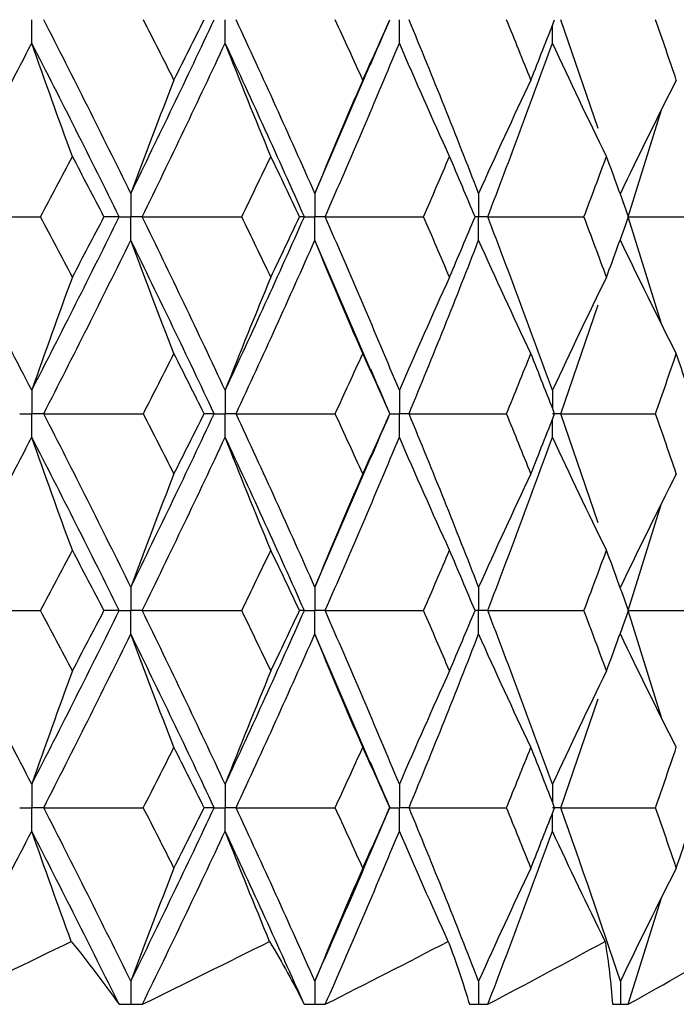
# Paper-space layout '_Back' of a CAD drawing. Header units: millimetres. Extents: x -25 to 25, y -1 to 320.
# Tile 21 of 48: x 12 to 17, y 14 to 22. Entities that reach past the tile are written whole.
import ezdxf

# ---------------------------------------------------------------- set-up
doc = ezdxf.new("R2010")
doc.units = ezdxf.units.MM

psp = doc.layouts.new('_Back')

# ---------------------------------------------------------------- linework, layer by layer
at = {"color": 7, "linetype": 'Continuous', "lineweight": 25}
for p, q in [((16.4986, 20.8838), (16.2095, 21.7258)), ((14.3057, 20.3811), (14.7375, 21.3842)), ((16.7307, 20.1996), (16.9901, 21.0274)), ((16.9904, 19.3713), (16.7307, 20.1996)), ((14.7397, 19.0107), (14.3057, 20.0182)), ((16.2096, 18.6747), (16.4989, 19.5169)), ((14.8861, 18.6747), (14.8869, 18.6748)), ((16.4997, 17.8308), (16.2096, 18.6747)), ((14.3057, 17.3321), (14.7414, 18.3428)), ((16.7307, 17.1507), (16.9907, 17.9792)), ((16.99, 16.3232), (16.7307, 17.1507)), ((14.737, 15.9672), (14.3057, 16.9693)), ((16.2095, 15.6244), (16.4985, 16.4663)), ((14.8864, 15.6245), (14.8872, 15.6245)), ((16.7315, 14.1021), (16.9901, 14.9267)), ((12.8786, 14.1019), (12.8808, 14.1019)), ((14.3036, 14.1019), (14.3055, 14.1019)), ((15.5719, 14.1019), (15.5736, 14.1019)), ((16.6695, 14.1019), (16.671, 14.1019))]:
    psp.add_line(p, q, dxfattribs=at)
for points, knots in [([(12.1145, 21.5444), (12.1145, 21.5933), (12.1144, 21.6422), (12.1144, 21.6911), (12.1144, 21.7026), (12.1144, 21.7142), (12.1144, 21.7258)], [0, 0, 0, 0, 0.0001467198, 0.0001467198, 0.0001467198, 0.0001813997, 0.0001813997, 0.0001813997, 0.0001813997]), ([(13.6119, 21.5444), (13.6119, 21.5933), (13.6118, 21.6422), (13.6118, 21.6911), (13.6118, 21.7026), (13.6118, 21.7142), (13.6118, 21.7258)], [0, 0, 0, 0, 0.0001467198, 0.0001467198, 0.0001467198, 0.0001813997, 0.0001813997, 0.0001813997, 0.0001813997]), ([(14.7366, 21.3752), (14.7718, 21.458), (14.8216, 21.5747), (14.8728, 21.6912), (14.8877, 21.7251)], [0, 0, 0, 0, 0.709411, 1, 1, 1, 1]), ([(14.9602, 21.5444), (14.9601, 21.5933), (14.9601, 21.6422), (14.9601, 21.6911), (14.9601, 21.7026), (14.9601, 21.7142), (14.9601, 21.7258)], [0, 0, 0, 0, 0.0001467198, 0.0001467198, 0.0001467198, 0.0001813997, 0.0001813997, 0.0001813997, 0.0001813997]), ([(12.8809, 20.3811), (12.8808, 20.3321), (12.8808, 20.2832), (12.8808, 20.2343), (12.8808, 20.2227), (12.8808, 20.2112), (12.8808, 20.1996)], [0, 0, 0, 0, 0.0001467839, 0.0001467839, 0.0001467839, 0.0001814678, 0.0001814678, 0.0001814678, 0.0001814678]), ([(14.3057, 20.3811), (14.3056, 20.3321), (14.3056, 20.2832), (14.3055, 20.2343), (14.3055, 20.2227), (14.3055, 20.2112), (14.3055, 20.1996)], [0, 0, 0, 0, 0.0001467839, 0.0001467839, 0.0001467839, 0.0001814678, 0.0001814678, 0.0001814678, 0.0001814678]), ([(15.5737, 20.3811), (15.5736, 20.3321), (15.5736, 20.2832), (15.5736, 20.2343), (15.5736, 20.2227), (15.5736, 20.2112), (15.5736, 20.1996)], [0, 0, 0, 0, 0.0001467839, 0.0001467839, 0.0001467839, 0.0001814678, 0.0001814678, 0.0001814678, 0.0001814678]), ([(12.7916, 20.1996), (12.8127, 20.1996), (12.8339, 20.1996), (12.855, 20.1996), (12.8636, 20.1996), (12.8722, 20.1996), (12.8808, 20.1996)], [0, 0, 0, 0, 0.0000851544, 0.0000851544, 0.0000851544, 0.0001198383, 0.0001198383, 0.0001198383, 0.0001198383]), ([(12.8809, 20.0182), (12.8808, 20.0671), (12.8808, 20.116), (12.8808, 20.1649), (12.8808, 20.1765), (12.8808, 20.188), (12.8808, 20.1996)], [0, 0, 0, 0, 0.0001467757, 0.0001467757, 0.0001467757, 0.0001814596, 0.0001814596, 0.0001814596, 0.0001814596]), ([(12.9697, 20.1996), (12.9487, 20.1996), (12.9276, 20.1996), (12.9065, 20.1996), (12.8979, 20.1996), (12.8894, 20.1996), (12.8808, 20.1996)], [0, 0, 0, 0, 0.0000851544, 0.0000851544, 0.0000851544, 0.0001198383, 0.0001198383, 0.0001198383, 0.0001198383]), ([(14.2252, 20.1996), (14.2443, 20.1996), (14.2633, 20.1996), (14.2823, 20.1996), (14.2901, 20.1996), (14.2978, 20.1996), (14.3055, 20.1996)], [0, 0, 0, 0, 0.0000851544, 0.0000851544, 0.0000851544, 0.0001198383, 0.0001198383, 0.0001198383, 0.0001198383]), ([(14.3057, 20.0182), (14.3056, 20.0671), (14.3056, 20.116), (14.3055, 20.1649), (14.3055, 20.1765), (14.3055, 20.188), (14.3055, 20.1996)], [0, 0, 0, 0, 0.0001467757, 0.0001467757, 0.0001467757, 0.0001814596, 0.0001814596, 0.0001814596, 0.0001814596]), ([(14.3856, 20.1996), (14.3667, 20.1996), (14.3477, 20.1996), (14.3287, 20.1996), (14.321, 20.1996), (14.3133, 20.1996), (14.3055, 20.1996)], [0, 0, 0, 0, 0.0000851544, 0.0000851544, 0.0000851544, 0.0001198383, 0.0001198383, 0.0001198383, 0.0001198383]), ([(15.5737, 20.0182), (15.5736, 20.0671), (15.5736, 20.116), (15.5736, 20.1649), (15.5736, 20.1765), (15.5736, 20.188), (15.5736, 20.1996)], [0, 0, 0, 0, 0.0001467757, 0.0001467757, 0.0001467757, 0.0001814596, 0.0001814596, 0.0001814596, 0.0001814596]), ([(15.6439, 20.1996), (15.6273, 20.1996), (15.6106, 20.1996), (15.594, 20.1996), (15.5872, 20.1996), (15.5804, 20.1996), (15.5736, 20.1996)], [0, 0, 0, 0, 0.0000851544, 0.0000851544, 0.0000851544, 0.0001198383, 0.0001198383, 0.0001198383, 0.0001198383]), ([(14.8875, 18.6753), (14.8735, 18.7072), (14.8231, 18.8218), (14.7741, 18.9366), (14.7387, 19.0196)], [0, 0, 0, 0, 0.277467, 1, 1, 1, 1]), ([(12.1145, 18.8559), (12.1145, 18.807), (12.1144, 18.7582), (12.1144, 18.7093), (12.1144, 18.6978), (12.1144, 18.6862), (12.1144, 18.6747)], [0, 0, 0, 0, 0.0001465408, 0.0001465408, 0.0001465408, 0.0001812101, 0.0001812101, 0.0001812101, 0.0001812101]), ([(13.6119, 18.8559), (13.6119, 18.807), (13.6118, 18.7582), (13.6118, 18.7093), (13.6118, 18.6978), (13.6118, 18.6862), (13.6118, 18.6747)], [0, 0, 0, 0, 0.0001465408, 0.0001465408, 0.0001465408, 0.0001812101, 0.0001812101, 0.0001812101, 0.0001812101]), ([(14.9602, 18.8559), (14.9601, 18.807), (14.9601, 18.7582), (14.9601, 18.7093), (14.9601, 18.6978), (14.9601, 18.6862), (14.9601, 18.6747)], [0, 0, 0, 0, 0.0001465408, 0.0001465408, 0.0001465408, 0.0001812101, 0.0001812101, 0.0001812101, 0.0001812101]), ([(12.0211, 18.6747), (12.0432, 18.6747), (12.0654, 18.6747), (12.0875, 18.6747), (12.0965, 18.6747), (12.1054, 18.6747), (12.1144, 18.6747)], [0, 0, 0, 0, 0.0000852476, 0.0000852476, 0.0000852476, 0.0001199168, 0.0001199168, 0.0001199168, 0.0001199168]), ([(12.1145, 18.4935), (12.1145, 18.5423), (12.1144, 18.5911), (12.1144, 18.64), (12.1144, 18.6515), (12.1144, 18.6631), (12.1144, 18.6747)], [0, 0, 0, 0, 0.000146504, 0.000146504, 0.000146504, 0.0001811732, 0.0001811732, 0.0001811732, 0.0001811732]), ([(12.2075, 18.6747), (12.1855, 18.6747), (12.1634, 18.6747), (12.1414, 18.6747), (12.1324, 18.6747), (12.1234, 18.6747), (12.1144, 18.6747)], [0, 0, 0, 0, 0.0000852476, 0.0000852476, 0.0000852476, 0.0001199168, 0.0001199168, 0.0001199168, 0.0001199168]), ([(13.5269, 18.6747), (13.547, 18.6747), (13.5672, 18.6747), (13.5873, 18.6747), (13.5955, 18.6747), (13.6036, 18.6747), (13.6118, 18.6747)], [0, 0, 0, 0, 0.0000852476, 0.0000852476, 0.0000852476, 0.0001199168, 0.0001199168, 0.0001199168, 0.0001199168]), ([(13.6119, 18.4935), (13.6119, 18.5423), (13.6118, 18.5911), (13.6118, 18.64), (13.6118, 18.6515), (13.6118, 18.6631), (13.6118, 18.6747)], [0, 0, 0, 0, 0.000146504, 0.000146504, 0.000146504, 0.0001811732, 0.0001811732, 0.0001811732, 0.0001811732]), ([(13.6965, 18.6747), (13.6764, 18.6747), (13.6564, 18.6747), (13.6363, 18.6747), (13.6281, 18.6747), (13.62, 18.6747), (13.6118, 18.6747)], [0, 0, 0, 0, 0.0000852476, 0.0000852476, 0.0000852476, 0.0001199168, 0.0001199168, 0.0001199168, 0.0001199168]), ([(14.7404, 18.334), (14.7758, 18.4169), (14.8242, 18.5303), (14.8741, 18.6436), (14.8875, 18.6741)], [0, 0, 0, 0, 0.730719, 1, 1, 1, 1]), ([(14.9602, 18.4935), (14.9601, 18.5423), (14.9601, 18.5911), (14.9601, 18.64), (14.9601, 18.6515), (14.9601, 18.6631), (14.9601, 18.6747)], [0, 0, 0, 0, 0.000146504, 0.000146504, 0.000146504, 0.0001811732, 0.0001811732, 0.0001811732, 0.0001811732]), ([(15.0354, 18.6747), (15.0176, 18.6747), (14.9997, 18.6747), (14.9819, 18.6747), (14.9746, 18.6747), (14.9673, 18.6747), (14.9601, 18.6747)], [0, 0, 0, 0, 0.0000852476, 0.0000852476, 0.0000852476, 0.0001199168, 0.0001199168, 0.0001199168, 0.0001199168]), ([(16.2096, 18.6747), (16.1942, 18.6747), (16.1787, 18.6747), (16.1633, 18.6747), (16.157, 18.6747), (16.1507, 18.6747), (16.1444, 18.6747)], [0, 0, 0, 0, 0.0000852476, 0.0000852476, 0.0000852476, 0.0001199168, 0.0001199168, 0.0001199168, 0.0001199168]), ([(12.8809, 17.3321), (12.8808, 17.2832), (12.8808, 17.2343), (12.8808, 17.1854), (12.8808, 17.1738), (12.8808, 17.1622), (12.8808, 17.1507)], [0, 0, 0, 0, 0.0001467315, 0.0001467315, 0.0001467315, 0.0001814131, 0.0001814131, 0.0001814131, 0.0001814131]), ([(14.3057, 17.3321), (14.3056, 17.2832), (14.3056, 17.2343), (14.3055, 17.1854), (14.3055, 17.1738), (14.3055, 17.1622), (14.3055, 17.1507)], [0, 0, 0, 0, 0.0001467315, 0.0001467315, 0.0001467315, 0.0001814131, 0.0001814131, 0.0001814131, 0.0001814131]), ([(15.5737, 17.3321), (15.5736, 17.2832), (15.5736, 17.2343), (15.5736, 17.1854), (15.5736, 17.1738), (15.5736, 17.1622), (15.5736, 17.1507)], [0, 0, 0, 0, 0.0001467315, 0.0001467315, 0.0001467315, 0.0001814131, 0.0001814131, 0.0001814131, 0.0001814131]), ([(12.7916, 17.1507), (12.8127, 17.1507), (12.8339, 17.1507), (12.855, 17.1507), (12.8636, 17.1507), (12.8722, 17.1507), (12.8808, 17.1507)], [0, 0, 0, 0, 0.0000851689, 0.0000851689, 0.0000851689, 0.0001198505, 0.0001198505, 0.0001198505, 0.0001198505]), ([(12.8809, 16.9693), (12.8808, 17.0182), (12.8808, 17.0671), (12.8808, 17.116), (12.8808, 17.1276), (12.8808, 17.1391), (12.8808, 17.1507)], [0, 0, 0, 0, 0.0001467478, 0.0001467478, 0.0001467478, 0.0001814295, 0.0001814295, 0.0001814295, 0.0001814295]), ([(12.9697, 17.1507), (12.9487, 17.1507), (12.9276, 17.1507), (12.9065, 17.1507), (12.8979, 17.1507), (12.8894, 17.1507), (12.8808, 17.1507)], [0, 0, 0, 0, 0.0000851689, 0.0000851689, 0.0000851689, 0.0001198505, 0.0001198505, 0.0001198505, 0.0001198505]), ([(14.2252, 17.1507), (14.2443, 17.1507), (14.2633, 17.1507), (14.2823, 17.1507), (14.2901, 17.1507), (14.2978, 17.1507), (14.3055, 17.1507)], [0, 0, 0, 0, 0.0000851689, 0.0000851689, 0.0000851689, 0.0001198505, 0.0001198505, 0.0001198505, 0.0001198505]), ([(14.3057, 16.9693), (14.3056, 17.0182), (14.3056, 17.0671), (14.3055, 17.116), (14.3055, 17.1276), (14.3055, 17.1391), (14.3055, 17.1507)], [0, 0, 0, 0, 0.0001467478, 0.0001467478, 0.0001467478, 0.0001814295, 0.0001814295, 0.0001814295, 0.0001814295]), ([(14.3856, 17.1507), (14.3667, 17.1507), (14.3477, 17.1507), (14.3287, 17.1507), (14.321, 17.1507), (14.3133, 17.1507), (14.3055, 17.1507)], [0, 0, 0, 0, 0.0000851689, 0.0000851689, 0.0000851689, 0.0001198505, 0.0001198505, 0.0001198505, 0.0001198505]), ([(15.5737, 16.9693), (15.5736, 17.0182), (15.5736, 17.0671), (15.5736, 17.116), (15.5736, 17.1276), (15.5736, 17.1391), (15.5736, 17.1507)], [0, 0, 0, 0, 0.0001467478, 0.0001467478, 0.0001467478, 0.0001814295, 0.0001814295, 0.0001814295, 0.0001814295]), ([(15.6439, 17.1507), (15.6273, 17.1507), (15.6106, 17.1507), (15.5939, 17.1507), (15.5872, 17.1507), (15.5804, 17.1507), (15.5736, 17.1507)], [0, 0, 0, 0, 0.0000851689, 0.0000851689, 0.0000851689, 0.0001198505, 0.0001198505, 0.0001198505, 0.0001198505]), ([(14.8878, 15.6251), (14.8727, 15.6594), (14.8212, 15.7764), (14.7714, 15.8935), (14.7361, 15.9762)], [0, 0, 0, 0, 0.293771, 1, 1, 1, 1]), ([(12.1145, 15.8059), (12.1145, 15.757), (12.1144, 15.7081), (12.1144, 15.6591), (12.1144, 15.6476), (12.1144, 15.636), (12.1144, 15.6244)], [0, 0, 0, 0, 0.0001467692, 0.0001467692, 0.0001467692, 0.0001814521, 0.0001814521, 0.0001814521, 0.0001814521]), ([(13.6119, 15.8059), (13.6119, 15.757), (13.6118, 15.7081), (13.6118, 15.6591), (13.6118, 15.6476), (13.6118, 15.636), (13.6118, 15.6244)], [0, 0, 0, 0, 0.0001467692, 0.0001467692, 0.0001467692, 0.0001814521, 0.0001814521, 0.0001814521, 0.0001814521]), ([(14.9602, 15.8059), (14.9601, 15.757), (14.9601, 15.7081), (14.9601, 15.6591), (14.9601, 15.6476), (14.9601, 15.636), (14.9601, 15.6244)], [0, 0, 0, 0, 0.0001467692, 0.0001467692, 0.0001467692, 0.0001814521, 0.0001814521, 0.0001814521, 0.0001814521]), ([(12.0212, 15.6244), (12.0433, 15.6244), (12.0654, 15.6244), (12.0875, 15.6244), (12.0964, 15.6244), (12.1054, 15.6244), (12.1144, 15.6244)], [0, 0, 0, 0, 0.0000851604, 0.0000851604, 0.0000851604, 0.0001198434, 0.0001198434, 0.0001198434, 0.0001198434]), ([(12.1145, 15.443), (12.1145, 15.4919), (12.1144, 15.5408), (12.1144, 15.5898), (12.1144, 15.6013), (12.1144, 15.6129), (12.1144, 15.6244)], [0, 0, 0, 0, 0.0001467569, 0.0001467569, 0.0001467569, 0.0001814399, 0.0001814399, 0.0001814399, 0.0001814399]), ([(12.2074, 15.6244), (12.1854, 15.6244), (12.1634, 15.6244), (12.1414, 15.6244), (12.1324, 15.6244), (12.1234, 15.6244), (12.1144, 15.6244)], [0, 0, 0, 0, 0.0000851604, 0.0000851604, 0.0000851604, 0.0001198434, 0.0001198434, 0.0001198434, 0.0001198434]), ([(13.5269, 15.6244), (13.5471, 15.6244), (13.5672, 15.6244), (13.5873, 15.6244), (13.5955, 15.6244), (13.6036, 15.6244), (13.6118, 15.6244)], [0, 0, 0, 0, 0.0000851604, 0.0000851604, 0.0000851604, 0.0001198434, 0.0001198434, 0.0001198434, 0.0001198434]), ([(13.6119, 15.443), (13.6119, 15.4919), (13.6118, 15.5408), (13.6118, 15.5898), (13.6118, 15.6013), (13.6118, 15.6129), (13.6118, 15.6244)], [0, 0, 0, 0, 0.0001467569, 0.0001467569, 0.0001467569, 0.0001814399, 0.0001814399, 0.0001814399, 0.0001814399]), ([(13.6964, 15.6244), (13.6764, 15.6244), (13.6564, 15.6244), (13.6363, 15.6244), (13.6282, 15.6244), (13.62, 15.6244), (13.6118, 15.6244)], [0, 0, 0, 0, 0.0000851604, 0.0000851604, 0.0000851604, 0.0001198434, 0.0001198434, 0.0001198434, 0.0001198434]), ([(14.9602, 15.443), (14.9601, 15.4919), (14.9601, 15.5408), (14.9601, 15.5898), (14.9601, 15.6013), (14.9601, 15.6129), (14.9601, 15.6244)], [0, 0, 0, 0, 0.0001467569, 0.0001467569, 0.0001467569, 0.0001814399, 0.0001814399, 0.0001814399, 0.0001814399]), ([(15.0353, 15.6244), (15.0175, 15.6244), (14.9997, 15.6244), (14.9819, 15.6244), (14.9746, 15.6244), (14.9673, 15.6244), (14.9601, 15.6244)], [0, 0, 0, 0, 0.0000851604, 0.0000851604, 0.0000851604, 0.0001198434, 0.0001198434, 0.0001198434, 0.0001198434]), ([(16.2095, 15.6244), (16.1941, 15.6244), (16.1787, 15.6244), (16.1633, 15.6244), (16.157, 15.6244), (16.1507, 15.6244), (16.1444, 15.6244)], [0, 0, 0, 0, 0.0000851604, 0.0000851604, 0.0000851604, 0.0001198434, 0.0001198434, 0.0001198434, 0.0001198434]), ([(12.8809, 14.2811), (12.8808, 14.2323), (12.8808, 14.1835), (12.8808, 14.1347), (12.8808, 14.1238), (12.8808, 14.1128), (12.8808, 14.1019)], [0, 0, 0, 0, 0.0001464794, 0.0001464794, 0.0001464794, 0.0001792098, 0.0001792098, 0.0001792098, 0.0001792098]), ([(14.3057, 14.2811), (14.3056, 14.2323), (14.3056, 14.1835), (14.3055, 14.1347), (14.3055, 14.1238), (14.3055, 14.1128), (14.3055, 14.1019)], [0, 0, 0, 0, 0.0001464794, 0.0001464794, 0.0001464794, 0.0001792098, 0.0001792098, 0.0001792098, 0.0001792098]), ([(15.5737, 14.2811), (15.5736, 14.2323), (15.5736, 14.1835), (15.5736, 14.1347), (15.5736, 14.1238), (15.5736, 14.1128), (15.5736, 14.1019)], [0, 0, 0, 0, 0.0001464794, 0.0001464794, 0.0001464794, 0.0001792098, 0.0001792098, 0.0001792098, 0.0001792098]), ([(16.6711, 14.2811), (16.6711, 14.2323), (16.671, 14.1835), (16.671, 14.1347), (16.671, 14.1238), (16.671, 14.1128), (16.671, 14.1019)], [0, 0, 0, 0, 0.0001464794, 0.0001464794, 0.0001464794, 0.0001792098, 0.0001792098, 0.0001792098, 0.0001792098]), ([(12.7905, 14.1021), (12.8059, 14.1021), (12.8213, 14.102), (12.8367, 14.102), (12.8507, 14.102), (12.8646, 14.1019), (12.8786, 14.1019)], [0, 0, 0, 0, 0.0000621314, 0.0000621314, 0.0000621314, 0.0001184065, 0.0001184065, 0.0001184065, 0.0001184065]), ([(12.8808, 14.1019), (12.8954, 14.1019), (12.9101, 14.1019), (12.9247, 14.102), (12.9401, 14.102), (12.9555, 14.1021), (12.9708, 14.1021)], [0.0000029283, 0.0000029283, 0.0000029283, 0.0000029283, 0.0000621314, 0.0000621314, 0.0000621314, 0.0001242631, 0.0001242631, 0.0001242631, 0.0001242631]), ([(14.2242, 14.1021), (14.2381, 14.1021), (14.252, 14.102), (14.2659, 14.102), (14.2785, 14.102), (14.291, 14.1019), (14.3036, 14.1019)], [0, 0, 0, 0, 0.0000621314, 0.0000621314, 0.0000621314, 0.0001184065, 0.0001184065, 0.0001184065, 0.0001184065]), ([(14.3055, 14.1019), (14.3187, 14.1019), (14.3319, 14.1019), (14.3451, 14.102), (14.3589, 14.102), (14.3728, 14.1021), (14.3866, 14.1021)], [0.0000029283, 0.0000029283, 0.0000029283, 0.0000029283, 0.0000621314, 0.0000621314, 0.0000621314, 0.0001242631, 0.0001242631, 0.0001242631, 0.0001242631]), ([(15.5021, 14.1021), (15.5143, 14.1021), (15.5265, 14.102), (15.5387, 14.102), (15.5498, 14.102), (15.5608, 14.1019), (15.5719, 14.1019)], [0, 0, 0, 0, 0.0000621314, 0.0000621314, 0.0000621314, 0.0001184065, 0.0001184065, 0.0001184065, 0.0001184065]), ([(15.5736, 14.1019), (15.5852, 14.1019), (15.5968, 14.1019), (15.6083, 14.102), (15.6205, 14.102), (15.6326, 14.1021), (15.6447, 14.1021)], [0.0000029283, 0.0000029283, 0.0000029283, 0.0000029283, 0.0000621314, 0.0000621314, 0.0000621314, 0.0001242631, 0.0001242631, 0.0001242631, 0.0001242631]), ([(16.6101, 14.1021), (16.6206, 14.1021), (16.631, 14.102), (16.6413, 14.102), (16.6508, 14.102), (16.6601, 14.1019), (16.6695, 14.1019)], [0, 0, 0, 0, 0.0000621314, 0.0000621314, 0.0000621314, 0.0001184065, 0.0001184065, 0.0001184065, 0.0001184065]), ([(16.671, 14.1019), (16.6809, 14.1019), (16.6907, 14.1019), (16.7005, 14.102), (16.7109, 14.102), (16.7212, 14.1021), (16.7315, 14.1021)], [0.0000029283, 0.0000029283, 0.0000029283, 0.0000029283, 0.0000621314, 0.0000621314, 0.0000621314, 0.0001242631, 0.0001242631, 0.0001242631, 0.0001242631])]:
    psp.add_open_spline(points, degree=3, knots=knots, dxfattribs=at)
for points in [[(12.8809, 20.3811), (12.6609, 20.8294), (12.4363, 21.2778), (12.2074, 21.7258)], [(12.8809, 20.3811), (13.1009, 20.8294), (13.3163, 21.2778), (13.5269, 21.7258)], [(13.2153, 21.2583), (13.1369, 21.4141), (13.0578, 21.5699), (12.9783, 21.7257)], [(13.2153, 21.2583), (13.2938, 21.4141), (13.3717, 21.5699), (13.449, 21.7257)], [(14.3057, 20.3811), (14.1076, 20.8294), (13.9044, 21.2778), (13.6964, 21.7258)], [(14.6771, 21.2583), (14.6065, 21.4141), (14.5352, 21.5699), (14.4633, 21.7257)], [(14.6771, 21.2583), (14.7478, 21.4141), (14.8178, 21.5699), (14.8871, 21.7257)], [(15.5737, 20.3811), (15.3997, 20.8294), (15.2202, 21.2778), (15.0353, 21.7258)], [(15.9781, 21.2583), (15.916, 21.4141), (15.8533, 21.5699), (15.7899, 21.7257)], [(15.9781, 21.2583), (16.0401, 21.4141), (16.1015, 21.5699), (16.1622, 21.7257)], [(17.104, 21.2583), (17.0512, 21.4141), (16.9977, 21.5699), (16.9434, 21.7257)], [(11.4117, 20.1996), (11.6501, 20.6479), (11.8845, 21.0964), (12.1145, 21.5444)], [(12.4291, 20.6673), (12.3222, 20.9578), (12.2173, 21.2502), (12.1145, 21.5444)], [(12.7916, 20.1996), (12.5703, 20.6479), (12.3445, 21.0964), (12.1145, 21.5444)], [(12.9697, 20.1996), (13.1885, 20.6479), (13.4026, 21.0964), (13.6119, 21.5444)], [(13.9654, 20.6673), (13.8452, 20.9578), (13.7274, 21.2502), (13.6119, 21.5444)], [(14.2252, 20.1996), (14.0258, 20.6479), (13.8212, 21.0964), (13.6119, 21.5444)], [(14.3856, 20.1996), (14.5823, 20.6479), (14.7739, 21.0964), (14.9602, 21.5444)], [(15.3486, 20.6673), (15.2166, 20.9578), (15.0871, 21.2502), (14.9602, 21.5444)], [(15.6439, 20.1996), (15.8164, 20.6479), (15.9834, 21.0964), (16.1446, 21.5444)], [(16.5637, 20.6673), (16.4213, 20.9578), (16.2816, 21.2502), (16.1446, 21.5444)], [(13.2153, 21.2583), (13.1017, 20.9677), (12.9902, 20.6753), (12.8809, 20.3811)], [(14.6771, 21.2583), (14.5509, 20.9677), (14.4271, 20.6753), (14.3057, 20.3811)], [(15.9781, 21.2583), (15.8406, 20.9677), (15.7059, 20.6753), (15.5737, 20.3811)], [(17.104, 21.2583), (16.9569, 20.9677), (16.8126, 20.6753), (16.6711, 20.3811)], [(12.1812, 20.1996), (12.2644, 20.3555), (12.347, 20.5114), (12.4291, 20.6673)], [(12.6737, 20.1996), (12.5927, 20.3555), (12.5112, 20.5114), (12.4291, 20.6673)], [(13.7395, 20.1996), (13.8154, 20.3555), (13.8907, 20.5114), (13.9654, 20.6673)], [(14.1876, 20.1996), (14.1141, 20.3555), (14.04, 20.5114), (13.9654, 20.6673)], [(15.1473, 20.1996), (15.215, 20.3555), (15.2822, 20.5114), (15.3486, 20.6673)], [(15.5461, 20.1996), (15.4809, 20.3555), (15.4151, 20.5114), (15.3486, 20.6673)], [(16.389, 20.1996), (16.448, 20.3555), (16.5062, 20.5114), (16.5637, 20.6673)], [(16.7342, 20.1996), (16.6781, 20.3555), (16.6213, 20.5114), (16.5637, 20.6673)], [(12.1145, 18.8559), (11.8846, 19.303), (11.6502, 19.7512), (11.4117, 20.1996)], [(11.4117, 20.1996), (11.6681, 20.1996), (11.9246, 20.1996), (12.1812, 20.1996)], [(12.1145, 18.8559), (12.3445, 19.303), (12.5703, 19.7512), (12.7916, 20.1996)], [(12.4291, 19.7322), (12.347, 19.888), (12.2644, 20.0438), (12.1812, 20.1996)], [(12.4291, 19.7322), (12.5111, 19.888), (12.5927, 20.0438), (12.6737, 20.1996)], [(12.7916, 20.1996), (12.7544, 20.1996), (12.7152, 20.1996), (12.6737, 20.1996)], [(13.6119, 18.8559), (13.4027, 19.303), (13.1885, 19.7512), (12.9697, 20.1996)], [(12.9697, 20.1996), (13.2264, 20.1996), (13.483, 20.1996), (13.7395, 20.1996)], [(13.6119, 18.8559), (13.8211, 19.303), (14.0257, 19.7512), (14.2252, 20.1996)], [(13.9654, 19.7322), (13.8907, 19.888), (13.8154, 20.0438), (13.7395, 20.1996)], [(13.9654, 19.7322), (14.04, 19.888), (14.1141, 20.0438), (14.1876, 20.1996)], [(14.2252, 20.1996), (14.2149, 20.1996), (14.2023, 20.1996), (14.1876, 20.1996)], [(14.9602, 18.8559), (14.774, 19.303), (14.5824, 19.7512), (14.3856, 20.1996)], [(14.3856, 20.1996), (14.6398, 20.1996), (14.8937, 20.1996), (15.1473, 20.1996)], [(15.3486, 19.7322), (15.2822, 19.888), (15.215, 20.0438), (15.1473, 20.1996)], [(15.3486, 19.7322), (15.4151, 19.888), (15.4809, 20.0438), (15.5461, 20.1996)], [(16.1446, 18.8559), (15.9834, 19.303), (15.8164, 19.7512), (15.6439, 20.1996)], [(15.6439, 20.1996), (15.8928, 20.1996), (16.1412, 20.1996), (16.389, 20.1996)], [(16.5637, 19.7322), (16.5062, 19.888), (16.448, 20.0438), (16.389, 20.1996)], [(16.5637, 19.7322), (16.6213, 19.888), (16.6781, 20.0438), (16.7342, 20.1996)], [(16.7307, 20.1996), (16.9717, 20.1996), (17.2119, 20.1996), (17.4513, 20.1996)], [(12.2075, 18.6747), (12.4362, 19.1217), (12.6608, 19.5698), (12.8809, 20.0182)], [(13.2153, 19.1412), (13.1016, 19.4316), (12.9902, 19.724), (12.8809, 20.0182)], [(13.5269, 18.6747), (13.3164, 19.1217), (13.1009, 19.5698), (12.8809, 20.0182)], [(13.6965, 18.6747), (13.9043, 19.1217), (14.1075, 19.5698), (14.3057, 20.0182)], [(14.6771, 19.1412), (14.5508, 19.4316), (14.427, 19.724), (14.3057, 20.0182)], [(15.0354, 18.6747), (15.2201, 19.1217), (15.3997, 19.5698), (15.5737, 20.0182)], [(15.9781, 19.1412), (15.8406, 19.4316), (15.7058, 19.724), (15.5737, 20.0182)], [(17.104, 19.1412), (16.9568, 19.4316), (16.8126, 19.724), (16.6711, 20.0182)], [(12.4291, 19.7322), (12.3222, 19.4419), (12.2174, 19.1498), (12.1145, 18.8559)], [(13.9654, 19.7322), (13.8453, 19.4419), (13.7275, 19.1498), (13.6119, 18.8559)], [(15.3486, 19.7322), (15.2166, 19.4419), (15.0872, 19.1498), (14.9602, 18.8559)], [(16.5637, 19.7322), (16.4213, 19.4419), (16.2816, 19.1498), (16.1446, 18.8559)], [(12.9785, 18.6748), (13.058, 18.8302), (13.1369, 18.9857), (13.2153, 19.1412)], [(13.4487, 18.6748), (13.3715, 18.8302), (13.2937, 18.9857), (13.2153, 19.1412)], [(14.4635, 18.6748), (14.5353, 18.8302), (14.6065, 18.9857), (14.6771, 19.1412)], [(14.8869, 18.6748), (14.8176, 18.8302), (14.7477, 18.9857), (14.6771, 19.1412)], [(15.7901, 18.6748), (15.8534, 18.8302), (15.9161, 18.9857), (15.9781, 19.1412)], [(16.162, 18.6748), (16.1014, 18.8302), (16.0401, 18.9857), (15.9781, 19.1412)], [(16.9436, 18.6748), (16.9978, 18.8302), (17.0513, 18.9857), (17.104, 19.1412)], [(17.26, 18.6748), (17.2087, 18.8302), (17.1567, 18.9857), (17.104, 19.1412)], [(12.2075, 18.6747), (12.4645, 18.6747), (12.7215, 18.6747), (12.9785, 18.6748)], [(12.8809, 17.3321), (12.6608, 17.7804), (12.4363, 18.2276), (12.2075, 18.6747)], [(12.8809, 17.3321), (13.101, 17.7804), (13.3163, 18.2276), (13.5269, 18.6747)], [(13.2153, 18.2087), (13.1369, 18.3642), (13.058, 18.5195), (12.9785, 18.6748)], [(13.2153, 18.2087), (13.2937, 18.3642), (13.3715, 18.5195), (13.4487, 18.6748)], [(13.5269, 18.6747), (13.503, 18.6747), (13.477, 18.6747), (13.4487, 18.6748)], [(13.6965, 18.6747), (13.9524, 18.6747), (14.2081, 18.6747), (14.4635, 18.6748)], [(14.3057, 17.3321), (14.1075, 17.7804), (13.9044, 18.2276), (13.6965, 18.6747)], [(14.6771, 18.2087), (14.6065, 18.3642), (14.5353, 18.5195), (14.4635, 18.6748)], [(14.6771, 18.2087), (14.7477, 18.3642), (14.8176, 18.5195), (14.8869, 18.6748)], [(15.0354, 18.6747), (15.2874, 18.6747), (15.539, 18.6747), (15.7901, 18.6748)], [(15.5737, 17.3321), (15.3996, 17.7804), (15.2202, 18.2276), (15.0354, 18.6747)], [(15.9781, 18.2087), (15.9161, 18.3642), (15.8534, 18.5195), (15.7901, 18.6748)], [(15.9781, 18.2087), (16.0401, 18.3642), (16.1014, 18.5195), (16.162, 18.6748)], [(16.2096, 18.6747), (16.4549, 18.6747), (16.6996, 18.6747), (16.9436, 18.6748)], [(17.104, 18.2087), (17.0513, 18.3642), (16.9978, 18.5195), (16.9436, 18.6748)], [(11.4117, 17.1507), (11.6502, 17.599), (11.8846, 18.0465), (12.1145, 18.4935)], [(12.4291, 17.6176), (12.3222, 17.9078), (12.2173, 18.1997), (12.1145, 18.4935)], [(12.7916, 17.1507), (12.5702, 17.599), (12.3445, 18.0465), (12.1145, 18.4935)], [(12.9697, 17.1507), (13.1886, 17.599), (13.4027, 18.0465), (13.6119, 18.4935)], [(13.9654, 17.6176), (13.8453, 17.9078), (13.7274, 18.1997), (13.6119, 18.4935)], [(14.2252, 17.1507), (14.0256, 17.599), (13.8212, 18.0465), (13.6119, 18.4935)], [(14.3856, 17.1507), (14.5824, 17.599), (14.774, 18.0465), (14.9602, 18.4935)], [(15.3486, 17.6176), (15.2167, 17.9078), (15.0872, 18.1997), (14.9602, 18.4935)], [(15.6439, 17.1507), (15.8165, 17.599), (15.9834, 18.0465), (16.1446, 18.4935)], [(16.5637, 17.6176), (16.4213, 17.9078), (16.2816, 18.1997), (16.1446, 18.4935)], [(13.2153, 18.2087), (13.1016, 17.9184), (12.9901, 17.6262), (12.8809, 17.3321)], [(14.6771, 18.2087), (14.5508, 17.9184), (14.427, 17.6262), (14.3057, 17.3321)], [(15.9781, 18.2087), (15.8406, 17.9184), (15.7058, 17.6262), (15.5737, 17.3321)], [(17.104, 18.2087), (16.9568, 17.9184), (16.8126, 17.6262), (16.6711, 17.3321)], [(12.1813, 17.1506), (12.2644, 17.3064), (12.347, 17.4621), (12.4291, 17.6176)], [(12.6737, 17.1506), (12.5927, 17.3064), (12.5111, 17.4621), (12.4291, 17.6176)], [(13.7396, 17.1506), (13.8154, 17.3064), (13.8907, 17.4621), (13.9654, 17.6176)], [(14.1875, 17.1506), (14.1141, 17.3064), (14.04, 17.4621), (13.9654, 17.6176)], [(15.1473, 17.1506), (15.2151, 17.3064), (15.2822, 17.4621), (15.3486, 17.6176)], [(15.546, 17.1506), (15.4809, 17.3064), (15.4151, 17.4621), (15.3486, 17.6176)], [(16.3891, 17.1506), (16.448, 17.3064), (16.5062, 17.4621), (16.5637, 17.6176)], [(16.7341, 17.1506), (16.678, 17.3064), (16.6212, 17.4621), (16.5637, 17.6176)], [(11.4117, 17.1507), (11.6681, 17.1507), (11.9247, 17.1507), (12.1813, 17.1506)], [(12.1145, 15.8059), (11.8845, 16.2541), (11.6501, 16.7026), (11.4117, 17.1507)], [(12.1145, 15.8059), (12.3446, 16.2541), (12.5704, 16.7026), (12.7916, 17.1507)], [(12.4291, 16.6831), (12.347, 16.8389), (12.2644, 16.9948), (12.1813, 17.1506)], [(12.4291, 16.6831), (12.5111, 16.8389), (12.5927, 16.9948), (12.6737, 17.1506)], [(12.7916, 17.1507), (12.7544, 17.1507), (12.7151, 17.1507), (12.6737, 17.1506)], [(13.6119, 15.8059), (13.4026, 16.2541), (13.1884, 16.7026), (12.9697, 17.1507)], [(12.9697, 17.1507), (13.2264, 17.1507), (13.4831, 17.1507), (13.7396, 17.1506)], [(13.6119, 15.8059), (13.8213, 16.2541), (14.0258, 16.7026), (14.2252, 17.1507)], [(13.9654, 16.6831), (13.8907, 16.8389), (13.8154, 16.9948), (13.7396, 17.1506)], [(13.9654, 16.6831), (14.04, 16.8389), (14.1141, 16.9948), (14.1875, 17.1506)], [(14.2252, 17.1507), (14.2148, 17.1507), (14.2023, 17.1507), (14.1875, 17.1506)], [(14.9602, 15.8059), (14.7739, 16.2541), (14.5823, 16.7026), (14.3856, 17.1507)], [(14.3856, 17.1507), (14.6398, 17.1507), (14.8937, 17.1507), (15.1473, 17.1506)], [(15.3486, 16.6831), (15.2822, 16.8389), (15.2151, 16.9948), (15.1473, 17.1506)], [(15.3486, 16.6831), (15.4151, 16.8389), (15.4809, 16.9948), (15.546, 17.1506)], [(16.1446, 15.8059), (15.9833, 16.2541), (15.8163, 16.7026), (15.6439, 17.1507)], [(15.6439, 17.1507), (15.8928, 17.1507), (16.1413, 17.1507), (16.3891, 17.1506)], [(16.5637, 16.6831), (16.5062, 16.8389), (16.448, 16.9948), (16.3891, 17.1506)], [(16.5637, 16.6831), (16.6213, 16.8389), (16.6781, 16.9948), (16.7341, 17.1506)], [(16.7307, 17.1507), (16.9717, 17.1507), (17.2119, 17.1507), (17.4513, 17.1506)], [(12.2074, 15.6244), (12.4363, 16.0726), (12.6609, 16.5211), (12.8809, 16.9693)], [(13.2153, 16.0921), (13.1017, 16.3826), (12.9902, 16.675), (12.8809, 16.9693)], [(13.5269, 15.6244), (13.3163, 16.0726), (13.1009, 16.5211), (12.8809, 16.9693)], [(13.6964, 15.6244), (13.9044, 16.0726), (14.1076, 16.5211), (14.3057, 16.9693)], [(14.6771, 16.0921), (14.5509, 16.3826), (14.4271, 16.675), (14.3057, 16.9693)], [(15.0353, 15.6244), (15.2202, 16.0726), (15.3997, 16.5211), (15.5737, 16.9693)], [(15.9781, 16.0921), (15.8407, 16.3826), (15.7059, 16.675), (15.5737, 16.9693)], [(17.104, 16.0921), (16.9569, 16.3826), (16.8126, 16.675), (16.6711, 16.9693)], [(12.4291, 16.6831), (12.3222, 16.3925), (12.2173, 16.1002), (12.1145, 15.8059)], [(13.9654, 16.6831), (13.8452, 16.3925), (13.7274, 16.1002), (13.6119, 15.8059)], [(15.3486, 16.6831), (15.2166, 16.3925), (15.0871, 16.1002), (14.9602, 15.8059)], [(16.5637, 16.6831), (16.4213, 16.3925), (16.2815, 16.1002), (16.1446, 15.8059)], [(12.9782, 15.6245), (13.0578, 15.7804), (13.1368, 15.9362), (13.2153, 16.0921)], [(13.4491, 15.6245), (13.3717, 15.7804), (13.2938, 15.9362), (13.2153, 16.0921)], [(14.4632, 15.6245), (14.5351, 15.7804), (14.6064, 15.9362), (14.6771, 16.0921)], [(14.8872, 15.6245), (14.8178, 15.7804), (14.7478, 15.9362), (14.6771, 16.0921)], [(15.7898, 15.6245), (15.8533, 15.7804), (15.916, 15.9362), (15.9781, 16.0921)], [(16.1622, 15.6245), (16.1016, 15.7804), (16.0402, 15.9362), (15.9781, 16.0921)], [(16.9434, 15.6245), (16.9977, 15.7804), (17.0512, 15.9362), (17.104, 16.0921)], [(12.2074, 15.6244), (12.4643, 15.6245), (12.7213, 15.6245), (12.9782, 15.6245)], [(12.8809, 14.2811), (12.661, 14.7281), (12.4364, 15.1761), (12.2074, 15.6244)], [(12.8809, 14.2811), (13.1007, 14.7281), (13.3162, 15.1761), (13.5269, 15.6244)], [(13.2153, 15.1572), (13.1369, 15.3129), (13.0578, 15.4687), (12.9782, 15.6245)], [(13.2153, 15.1572), (13.2938, 15.3129), (13.3717, 15.4687), (13.4491, 15.6245)], [(13.5269, 15.6244), (13.5031, 15.6245), (13.4772, 15.6245), (13.4491, 15.6245)], [(13.6964, 15.6244), (13.9522, 15.6245), (14.2079, 15.6245), (14.4632, 15.6245)], [(14.3057, 14.2811), (14.1077, 14.7281), (13.9045, 15.1761), (13.6964, 15.6244)], [(14.3057, 14.2811), (14.5036, 14.7281), (14.6967, 15.1761), (14.8845, 15.6244)], [(14.6771, 15.1572), (14.6065, 15.3129), (14.5352, 15.4687), (14.4632, 15.6245)], [(14.6771, 15.1572), (14.7478, 15.3129), (14.8178, 15.4687), (14.8872, 15.6245)], [(15.0353, 15.6244), (15.2873, 15.6245), (15.5388, 15.6245), (15.7898, 15.6245)], [(15.5737, 14.2811), (15.3998, 14.7281), (15.2203, 15.1761), (15.0353, 15.6244)], [(15.9781, 15.1572), (15.916, 15.3129), (15.8533, 15.4687), (15.7898, 15.6245)], [(15.9781, 15.1572), (16.0401, 15.3129), (16.1015, 15.4687), (16.1622, 15.6245)], [(16.2095, 15.6244), (16.4548, 15.6245), (16.6994, 15.6245), (16.9434, 15.6245)], [(16.6711, 14.2811), (16.5232, 14.7281), (16.3693, 15.1761), (16.2095, 15.6244)], [(17.104, 15.1572), (17.0512, 15.3129), (16.9977, 15.4687), (16.9434, 15.6245)], [(17.104, 15.1572), (17.1568, 15.3129), (17.2089, 15.4687), (17.2602, 15.6245)], [(11.4129, 14.1021), (11.6507, 14.5482), (11.8847, 14.9954), (12.1145, 15.443)], [(12.4208, 14.5888), (12.3167, 14.8717), (12.2146, 15.1565), (12.1145, 15.443)], [(12.7905, 14.1021), (12.5697, 14.5482), (12.3443, 14.9954), (12.1145, 15.443)], [(12.9708, 14.1021), (13.189, 14.5482), (13.4029, 14.9954), (13.6119, 15.443)], [(13.956, 14.5888), (13.8391, 14.8717), (13.7244, 15.1565), (13.6119, 15.443)], [(14.2242, 14.1021), (14.0252, 14.5482), (13.821, 14.9954), (13.6119, 15.443)], [(14.3866, 14.1021), (14.5828, 14.5482), (14.7741, 14.9954), (14.9602, 15.443)], [(15.3384, 14.5888), (15.2099, 14.8717), (15.0838, 15.1565), (14.9602, 15.443)], [(15.6447, 14.1021), (15.8168, 14.5482), (15.9835, 14.9954), (16.1446, 15.443)], [(16.5527, 14.5888), (16.414, 14.8717), (16.278, 15.1565), (16.1446, 15.443)], [(13.2153, 15.1572), (13.1017, 14.8671), (12.9902, 14.575), (12.8809, 14.2811)], [(14.6771, 15.1572), (14.5509, 14.8671), (14.4271, 14.575), (14.3057, 14.2811)], [(15.9781, 15.1572), (15.8407, 14.8671), (15.7059, 14.575), (15.5737, 14.2811)], [(17.104, 15.1572), (16.9569, 14.8671), (16.8126, 14.575), (16.6711, 14.2811)], [(11.4129, 14.1021), (11.7502, 14.2639), (12.0862, 14.4261), (12.4208, 14.5888)], [(12.4208, 14.5888), (12.5507, 14.4261), (12.6739, 14.2639), (12.7905, 14.1021)], [(12.9708, 14.1021), (13.3013, 14.2639), (13.6297, 14.4261), (13.956, 14.5888)], [(13.956, 14.5888), (14.0524, 14.4261), (14.1418, 14.2639), (14.2242, 14.1021)], [(14.3866, 14.1021), (14.7067, 14.2639), (15.0239, 14.4261), (15.3384, 14.5888)], [(15.3384, 14.5888), (15.4001, 14.4261), (15.4547, 14.2639), (15.5021, 14.1021)], [(15.6447, 14.1021), (15.9509, 14.2639), (16.2535, 14.4261), (16.5527, 14.5888)], [(16.5527, 14.5888), (16.5791, 14.4261), (16.5982, 14.2639), (16.6101, 14.1021)], [(16.7315, 14.1021), (17.0204, 14.2639), (17.3051, 14.4261), (17.5856, 14.5888)]]:
    psp.add_open_spline(points, degree=3, dxfattribs=at)
at = {"color": 8, "linetype": 'Continuous', "lineweight": 25}
for points in [[(16.1446, 21.5444), (16.1445, 21.5898), (16.1444, 21.6352), (16.1444, 21.6806)], [(16.1446, 18.8559), (16.1445, 18.8103), (16.1444, 18.7648), (16.1444, 18.7193)], [(16.1446, 18.4935), (16.1445, 18.5391), (16.1444, 18.5847), (16.1444, 18.6302)], [(16.1446, 15.8059), (16.1445, 15.7605), (16.1444, 15.7151), (16.1444, 15.6697)], [(16.1446, 15.443), (16.1445, 15.4884), (16.1444, 15.5339), (16.1444, 15.5793)]]:
    psp.add_open_spline(points, degree=3, dxfattribs=at)
for points, knots in [([(15.5736, 20.1996), (15.5668, 20.1996), (15.5576, 20.1996), (15.5484, 20.1996), (15.546, 20.1996)], [0, 0, 0, 0, 0.741192, 1, 1, 1, 1]), ([(14.8875, 18.6747), (14.9044, 18.6747), (14.9213, 18.6747), (14.9382, 18.6747), (14.9455, 18.6747), (14.9528, 18.6747), (14.9601, 18.6747)], [0.000004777, 0.000004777, 0.000004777, 0.000004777, 0.0000852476, 0.0000852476, 0.0000852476, 0.0001199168, 0.0001199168, 0.0001199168, 0.0001199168]), ([(15.5736, 17.1507), (15.5668, 17.1507), (15.5576, 17.1507), (15.5484, 17.1507), (15.546, 17.1507)], [0, 0, 0, 0, 0.739601, 1, 1, 1, 1]), ([(14.8877, 15.6244), (14.9046, 15.6244), (14.9214, 15.6244), (14.9382, 15.6244), (14.9455, 15.6244), (14.9528, 15.6244), (14.9601, 15.6244)], [0.0000050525, 0.0000050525, 0.0000050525, 0.0000050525, 0.0000851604, 0.0000851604, 0.0000851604, 0.0001198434, 0.0001198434, 0.0001198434, 0.0001198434])]:
    psp.add_open_spline(points, degree=3, knots=knots, dxfattribs=at)

doc.saveas('drawing.dxf')
